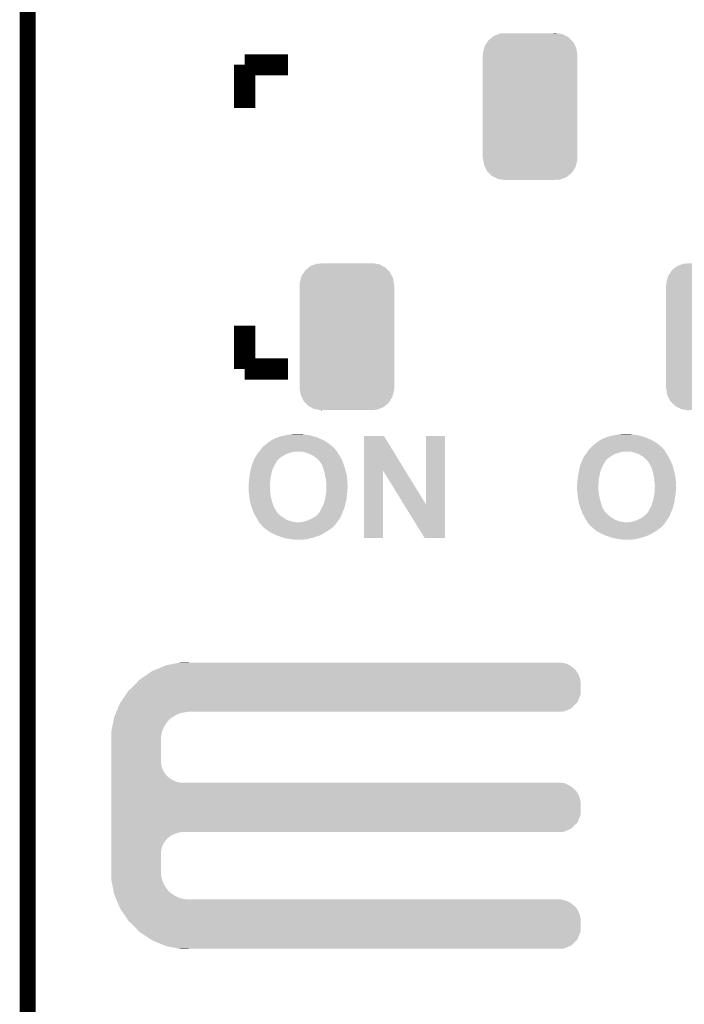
# Model space of a CAD drawing. Extents: x -1.3 to 24.2, y -3.9 to 39.2.
# Tile 25 of 37: x -1.3 to 5, y 19.6 to 29. Entities that reach past the tile are written whole.
import ezdxf

# ---------------------------------------------------------------- set-up
doc = ezdxf.new("R2010")
doc.units = 0
doc.layers.get('0').update_dxf_attribs({"linetype": 'CONTINUOUS'})
for name, color, linetype in [('RTC_25_CLICK_V101_GKO', 10, 'CONTINUOUS'), ('RTC_25_CLICK_V101_GTO', 9, 'CONTINUOUS'), ('RTC_25_CLICK_V101_GTS', 11, 'CONTINUOUS')]:
    doc.layers.add(name, color=color, linetype=linetype)

# ---------------------------------------------------------------- blocks, each defined once
blk = doc.blocks.new('CUSTOM_68')
for points in [[(-0.396604, 0.634998), (-0.362024, 0.662578), (0.39329, 0.634998), (0.365782, 0.662578)], [(-0.362024, 0.662578), (-0.346054, 0.675314), (0.365782, 0.662578), (0.3409, 0.675314)], [(-0.346054, 0.675314), (-0.301568, 0.692038), (0.3409, 0.675314), (0.308224, 0.692038)], [(-0.301568, 0.692038), (-0.285532, 0.698066), (0.308224, 0.692038), (0.27075, 0.698066)], [(-0.285532, 0.698066), (-0.220944, 0.70104), (0.27075, 0.698066), (0.25226, 0.70104)], [(0.220944, 0.70104), (0.244388, 0.702306), (0.25226, 0.70104), (0.244388, 0.702306)], [(-0.438318, 0.559164), (-0.432252, 0.581054), (0.44075, 0.559164), (0.42962, 0.581054)], [(-0.432252, 0.581054), (-0.408632, 0.616798), (0.42962, 0.581054), (0.411442, 0.616798)], [(-0.408632, 0.616798), (-0.396604, 0.634998), (0.411442, 0.616798), (0.39329, 0.634998)], [(-0.45212, -0.4953), (-0.45212, 0.4953), (0.45212, -0.4953), (0.45212, 0.4953)], [(-0.45085, 0.4953), (-0.449518, 0.518744), (0.45085, 0.4953), (0.447144, 0.518744)], [(-0.449518, 0.518744), (-0.438318, 0.559164), (0.447144, 0.518744), (0.44075, 0.559164)], [(-0.447142, -0.51874), (-0.45085, -0.4953), (0.449518, -0.51874), (0.45085, -0.4953)], [(-0.440752, -0.559164), (-0.447142, -0.51874), (0.438316, -0.559164), (0.449518, -0.51874)], [(-0.429622, -0.58105), (-0.440752, -0.559164), (0.432254, -0.58105), (0.438316, -0.559164)], [(-0.411444, -0.616798), (-0.429622, -0.58105), (0.40863, -0.616798), (0.432254, -0.58105)], [(-0.393292, -0.634996), (-0.411444, -0.616798), (0.396606, -0.634996), (0.40863, -0.616798)], [(-0.365784, -0.662578), (-0.393292, -0.634996), (0.362022, -0.662578), (0.396606, -0.634996)], [(-0.340906, -0.675312), (-0.365784, -0.662578), (0.346056, -0.675312), (0.362022, -0.662578)], [(-0.308228, -0.69204), (-0.340906, -0.675312), (0.301562, -0.69204), (0.346056, -0.675312)], [(-0.270764, -0.698066), (-0.308228, -0.69204), (0.285534, -0.698066), (0.301562, -0.69204)], [(-0.252274, -0.70104), (-0.270764, -0.698066), (0.220944, -0.70104), (0.285534, -0.698066)], [(-0.244392, -0.702308), (-0.252274, -0.70104), (-0.244392, -0.702308), (-0.220944, -0.70104)]]:
    blk.add_solid(points)

msp = doc.modelspace()

# ---------------------------------------------------------------- linework, layer by layer
at = {"layer": 'RTC_25_CLICK_V101_GKO', "const_width": 0.1524}
msp.add_lwpolyline([(-1.27, -3.81), (-1.27, 36.83)], dxfattribs=at)
at = {"layer": 'RTC_25_CLICK_V101_GTO', "const_width": 0.2032}
for points in [[(0.80264, 28.5496), (1.21666, 28.5496)], [(0.80264, 28.13558), (0.80264, 28.5496)], [(0.80264, 25.64384), (0.80264, 26.05786)], [(0.80264, 25.64384), (1.21666, 25.64384)]]:
    msp.add_lwpolyline(points, dxfattribs=at)
at = {"layer": 'RTC_25_CLICK_V101_GTO'}
for points in [[(1.017692, 24.93264), (1.041398, 24.95042), (1.60274, 24.93264), (1.5748, 24.95042)], [(1.041398, 24.95042), (1.05156, 24.958042), (1.5748, 24.95042), (1.560828, 24.958042)], [(1.05156, 24.958042), (1.065274, 24.96566), (1.560828, 24.958042), (1.54686, 24.96566)], [(1.065274, 24.96566), (1.07442, 24.97074), (1.54686, 24.96566), (1.535684, 24.97074)], [(1.07442, 24.97074), (1.089662, 24.97836), (1.535684, 24.97074), (1.51892, 24.97836)], [(1.089662, 24.97836), (1.099824, 24.98344), (1.51892, 24.97836), (1.50673, 24.98344)], [(1.099824, 24.98344), (1.104904, 24.983442), (1.50673, 24.98344), (1.506726, 24.983442)], [(1.104904, 24.983442), (1.109982, 24.98598), (1.506726, 24.983442), (1.500634, 24.98598)], [(1.109982, 24.98598), (1.117604, 24.988522), (1.500634, 24.98598), (1.494534, 24.988522)], [(1.117604, 24.988522), (1.12141, 24.99106), (1.494534, 24.988522), (1.488442, 24.99106)], [(1.12141, 24.99106), (1.125222, 24.993602), (1.488442, 24.99106), (1.479122, 24.993602)], [(1.125222, 24.993602), (1.13538, 24.99614), (1.479122, 24.993602), (1.469814, 24.99614)], [(1.13538, 24.99614), (1.148072, 24.99868), (1.469814, 24.99614), (1.4605, 24.99868)], [(1.148072, 24.99868), (1.148082, 24.998682), (1.4605, 24.99868), (1.460494, 24.998682)], [(1.148082, 24.998682), (1.160782, 25.00376), (1.460494, 24.998682), (1.443568, 25.00376)], [(1.160782, 25.00376), (1.17602, 25.0063), (1.443568, 25.00376), (1.4351, 25.0063)], [(1.17602, 25.0063), (1.19126, 25.00884), (1.4351, 25.0063), (1.4224, 25.00884)], [(1.19126, 25.00884), (1.203112, 25.01138), (1.4224, 25.00884), (1.4097, 25.01138)], [(1.203112, 25.01138), (1.214966, 25.01392), (1.4097, 25.01138), (1.384302, 25.01392)], [(1.214966, 25.01392), (1.22682, 25.01646), (1.384302, 25.01392), (1.374142, 25.01646)], [(1.22682, 25.01646), (1.24714, 25.019), (1.374142, 25.01646), (1.36398, 25.019)], [(1.24714, 25.019), (1.267462, 25.02154), (1.36398, 25.019), (1.3462, 25.02154)], [(1.940574, 24.670942), (1.94058, 25.00375), (2.335402, 24.670942), (2.131064, 25.00375)], [(1.94058, 25.00375), (1.940582, 25.00376), (2.131064, 25.00375), (1.940582, 25.00376)], [(2.53492, 24.345978), (2.53494, 25.003738), (2.715244, 24.345978), (2.71526, 25.003738)], [(2.53494, 25.003738), (2.534942, 25.00376), (2.71526, 25.003738), (2.534942, 25.00376)], [(4.153746, 24.93264), (4.1656, 24.9428), (4.73964, 24.93264), (4.723676, 24.9428)], [(4.1656, 24.9428), (4.17703, 24.95042), (4.723676, 24.9428), (4.7117, 24.95042)], [(4.17703, 24.95042), (4.188458, 24.958038), (4.7117, 24.95042), (4.697736, 24.958038)], [(4.188458, 24.958038), (4.202176, 24.96566), (4.697736, 24.958038), (4.683762, 24.96566)], [(4.202176, 24.96566), (4.21132, 24.97074), (4.683762, 24.96566), (4.67157, 24.97074)], [(4.21132, 24.97074), (4.226562, 24.97836), (4.67157, 24.97074), (4.65328, 24.97836)], [(4.226562, 24.97836), (4.236724, 24.98344), (4.65328, 24.97836), (4.642106, 24.98344)], [(4.236724, 24.98344), (4.241804, 24.983442), (4.642106, 24.98344), (4.642102, 24.983442)], [(4.241804, 24.983442), (4.246882, 24.98598), (4.642102, 24.983442), (4.636518, 24.98598)], [(4.246882, 24.98598), (4.254504, 24.988522), (4.636518, 24.98598), (4.630926, 24.988522)], [(4.254504, 24.988522), (4.25831, 24.99106), (4.630926, 24.988522), (4.625342, 24.99106)], [(4.25831, 24.99106), (4.262122, 24.993602), (4.625342, 24.99106), (4.616022, 24.993602)], [(4.262122, 24.993602), (4.27228, 24.99614), (4.616022, 24.993602), (4.606714, 24.99614)], [(4.27228, 24.99614), (4.284972, 24.99868), (4.606714, 24.99614), (4.5974, 24.99868)], [(4.284972, 24.99868), (4.284982, 24.998682), (4.5974, 24.99868), (4.597394, 24.998682)], [(4.284982, 24.998682), (4.297682, 25.00376), (4.597394, 24.998682), (4.580468, 25.00376)], [(4.297682, 25.00376), (4.31292, 25.0063), (4.580468, 25.00376), (4.572, 25.0063)], [(4.31292, 25.0063), (4.32816, 25.00884), (4.572, 25.0063), (4.5593, 25.00884)], [(4.32816, 25.00884), (4.340012, 25.01138), (4.5593, 25.00884), (4.5466, 25.01138)], [(4.340012, 25.01138), (4.351866, 25.01392), (4.5466, 25.01138), (4.521202, 25.01392)], [(4.351866, 25.01392), (4.36372, 25.01646), (4.521202, 25.01392), (4.511042, 25.01646)], [(4.36372, 25.01646), (4.38404, 25.019), (4.511042, 25.01646), (4.50088, 25.019)], [(4.38404, 25.019), (4.404362, 25.02154), (4.50088, 25.019), (4.4831, 25.02154)], [(0.921386, 24.8285), (0.932812, 24.843738), (1.196342, 24.8285), (1.24206, 24.843738)], [(0.932812, 24.843738), (0.93472, 24.84628), (1.24206, 24.843738), (1.251378, 24.84628)], [(0.93472, 24.84628), (0.938784, 24.85136), (1.251378, 24.84628), (1.270002, 24.85136)], [(0.938784, 24.85136), (0.940816, 24.8539), (1.282702, 24.85136), (1.292862, 24.8539)], [(0.940816, 24.8539), (0.948944, 24.86406), (1.683174, 24.8539), (1.6764, 24.86406)], [(0.948944, 24.86406), (0.95504, 24.87168), (1.6764, 24.86406), (1.668782, 24.87168)], [(0.95504, 24.87168), (0.962944, 24.881838), (1.668782, 24.87168), (1.66116, 24.881838)], [(0.962944, 24.881838), (0.966898, 24.88692), (1.66116, 24.881838), (1.65608, 24.88692)], [(0.966898, 24.88692), (0.972828, 24.89454), (1.65608, 24.88692), (1.647614, 24.89454)], [(0.972828, 24.89454), (0.97536, 24.894562), (1.647614, 24.89454), (1.64759, 24.894562)], [(0.97536, 24.894562), (0.975366, 24.897086), (1.64759, 24.894562), (1.644784, 24.897086)], [(0.975366, 24.897086), (0.982982, 24.904702), (1.644784, 24.897086), (1.636322, 24.904702)], [(0.982982, 24.904702), (0.989328, 24.90978), (1.636322, 24.904702), (1.630678, 24.90978)], [(0.989328, 24.90978), (0.99568, 24.91486), (1.630678, 24.90978), (1.62447, 24.91486)], [(0.99568, 24.91486), (1.01092, 24.92756), (1.62447, 24.91486), (1.60895, 24.92756)], [(1.01092, 24.92756), (1.017692, 24.93264), (1.60895, 24.92756), (1.60274, 24.93264)], [(1.35636, 24.85136), (1.33604, 24.8539), (1.684868, 24.85136), (1.683174, 24.8539)], [(1.366512, 24.848822), (1.35636, 24.85136), (1.686558, 24.848822), (1.684868, 24.85136)], [(1.37668, 24.84628), (1.366512, 24.848822), (1.688012, 24.84628), (1.686558, 24.848822)], [(1.39446, 24.841202), (1.37668, 24.84628), (1.690914, 24.841202), (1.688012, 24.84628)], [(1.420884, 24.831038), (1.39446, 24.841202), (1.69672, 24.831038), (1.690914, 24.841202)], [(4.062094, 24.83358), (4.069712, 24.843738), (4.34848, 24.83358), (4.37896, 24.843738)], [(4.069712, 24.843738), (4.07162, 24.84628), (4.37896, 24.843738), (4.388278, 24.84628)], [(4.07162, 24.84628), (4.075176, 24.85136), (4.388278, 24.84628), (4.406902, 24.85136)], [(4.075176, 24.85136), (4.076954, 24.8539), (4.419602, 24.85136), (4.429762, 24.8539)], [(4.076954, 24.8539), (4.084062, 24.864056), (4.818382, 24.8539), (4.813302, 24.864056)], [(4.084062, 24.864056), (4.0894, 24.87168), (4.813302, 24.864056), (4.805682, 24.87168)], [(4.0894, 24.87168), (4.089402, 24.871682), (4.805682, 24.87168), (4.805682, 24.871682)], [(4.089402, 24.871682), (4.09843, 24.881836), (4.805682, 24.871682), (4.79806, 24.881836)], [(4.09843, 24.881836), (4.100686, 24.884374), (4.79806, 24.881836), (4.792994, 24.884374)], [(4.100686, 24.884374), (4.102944, 24.886914), (4.792994, 24.884374), (4.79298, 24.886914)], [(4.102944, 24.886914), (4.109726, 24.89454), (4.79298, 24.886914), (4.78451, 24.89454)], [(4.109726, 24.89454), (4.11226, 24.894562), (4.78451, 24.89454), (4.784484, 24.894562)], [(4.11226, 24.894562), (4.112266, 24.897086), (4.784484, 24.894562), (4.78168, 24.897086)], [(4.112266, 24.897086), (4.119882, 24.904702), (4.78168, 24.897086), (4.77322, 24.904702)], [(4.119882, 24.904702), (4.126228, 24.90978), (4.77322, 24.904702), (4.767578, 24.90978)], [(4.126228, 24.90978), (4.13258, 24.91486), (4.767578, 24.90978), (4.76137, 24.91486)], [(4.13258, 24.91486), (4.14782, 24.92756), (4.76137, 24.91486), (4.74585, 24.92756)], [(4.14782, 24.92756), (4.153746, 24.93264), (4.74585, 24.92756), (4.73964, 24.93264)], [(4.49326, 24.85136), (4.47294, 24.8539), (4.819652, 24.85136), (4.818382, 24.8539)], [(4.50342, 24.84882), (4.49326, 24.85136), (4.820922, 24.84882), (4.819652, 24.85136)], [(4.51358, 24.84628), (4.50342, 24.84882), (4.822738, 24.84628), (4.820922, 24.84882)], [(4.53136, 24.841202), (4.51358, 24.84628), (4.826364, 24.841202), (4.822738, 24.84628)], [(4.557778, 24.83104), (4.53136, 24.841202), (4.833622, 24.83104), (4.826364, 24.841202)], [(0.874394, 24.73452), (0.882014, 24.754842), (1.09474, 24.73452), (1.104902, 24.754842)], [(0.882014, 24.754842), (0.88392, 24.759924), (1.104902, 24.754842), (1.10829, 24.759924)], [(0.88392, 24.759924), (0.883924, 24.762462), (1.10829, 24.759924), (1.109982, 24.762462)], [(0.883924, 24.762462), (0.883926, 24.762466), (1.109982, 24.762462), (1.109984, 24.762466)], [(0.883926, 24.762466), (0.889, 24.767546), (1.109984, 24.762466), (1.11506, 24.767546)], [(0.889, 24.770086), (0.889002, 24.772624), (1.115066, 24.770086), (1.117604, 24.772624)], [(0.889, 24.767546), (0.889, 24.770086), (1.11506, 24.767546), (1.115066, 24.770086)], [(0.889002, 24.772624), (0.89535, 24.78532), (1.117604, 24.772624), (1.1303, 24.78532)], [(0.89535, 24.78532), (0.89662, 24.787858), (1.1303, 24.78532), (1.133344, 24.787858)], [(0.89662, 24.787858), (0.902426, 24.798022), (1.133344, 24.787858), (1.145542, 24.798022)], [(0.902426, 24.798022), (0.90678, 24.80564), (1.145542, 24.798022), (1.158874, 24.80564)], [(0.90678, 24.80564), (0.908366, 24.80818), (1.158874, 24.80564), (1.16332, 24.80818)], [(0.908366, 24.80818), (0.914716, 24.818338), (1.16332, 24.80818), (1.178558, 24.818338)], [(0.914716, 24.818338), (0.91948, 24.825958), (1.178558, 24.818338), (1.191892, 24.825958)], [(0.91948, 24.825958), (0.921386, 24.8285), (1.191892, 24.825958), (1.196342, 24.8285)], [(1.42748, 24.8285), (1.420884, 24.831038), (1.698534, 24.8285), (1.69672, 24.831038)], [(1.442718, 24.82088), (1.42748, 24.8285), (1.703978, 24.82088), (1.698534, 24.8285)], [(1.45542, 24.81326), (1.442718, 24.82088), (1.709422, 24.81326), (1.703978, 24.82088)], [(1.46812, 24.80564), (1.45542, 24.81326), (1.713656, 24.80564), (1.709422, 24.81326)], [(1.47828, 24.798018), (1.46812, 24.80564), (1.71789, 24.798018), (1.713656, 24.80564)], [(1.485902, 24.7904), (1.47828, 24.798018), (1.72212, 24.7904), (1.71789, 24.798018)], [(1.49606, 24.782778), (1.485902, 24.7904), (1.725932, 24.782778), (1.72212, 24.7904)], [(1.501144, 24.777698), (1.49606, 24.782778), (1.728472, 24.777698), (1.725932, 24.782778)], [(1.50622, 24.775146), (1.501144, 24.777698), (1.729748, 24.775146), (1.728472, 24.777698)], [(1.506226, 24.772614), (1.50622, 24.775146), (1.731014, 24.772614), (1.729748, 24.775146)], [(1.50876, 24.77008), (1.506226, 24.772614), (1.73228, 24.77008), (1.731014, 24.772614)], [(1.512996, 24.764998), (1.50876, 24.77008), (1.73482, 24.764998), (1.73228, 24.77008)], [(1.52146, 24.75484), (1.512996, 24.764998), (1.738516, 24.75484), (1.73482, 24.764998)], [(1.53416, 24.73706), (1.52146, 24.75484), (1.74498, 24.73706), (1.738516, 24.75484)], [(4.015104, 24.744682), (4.018914, 24.754842), (4.23672, 24.744682), (4.2418, 24.754842)], [(4.018914, 24.754842), (4.02082, 24.759924), (4.2418, 24.754842), (4.243498, 24.759924)], [(4.02082, 24.762462), (4.020822, 24.762464), (4.244348, 24.762462), (4.24435, 24.762464)], [(4.02082, 24.759924), (4.02082, 24.762462), (4.243498, 24.759924), (4.244348, 24.762462)], [(4.020822, 24.762464), (4.02209, 24.765002), (4.24435, 24.762464), (4.24942, 24.765002)], [(4.02209, 24.765002), (4.023362, 24.767546), (4.24942, 24.765002), (4.25196, 24.767546)], [(4.023362, 24.767546), (4.024632, 24.770086), (4.25196, 24.767546), (4.251966, 24.770086)], [(4.024632, 24.770086), (4.03225, 24.78532), (4.251966, 24.770086), (4.2672, 24.78532)], [(4.03225, 24.78532), (4.03352, 24.787858), (4.2672, 24.78532), (4.270244, 24.787858)], [(4.03352, 24.787858), (4.039326, 24.798022), (4.270244, 24.787858), (4.282442, 24.798022)], [(4.039326, 24.798022), (4.04368, 24.80564), (4.282442, 24.798022), (4.295774, 24.80564)], [(4.04368, 24.80564), (4.045266, 24.80818), (4.295774, 24.80564), (4.30022, 24.80818)], [(4.045266, 24.80818), (4.05638, 24.825958), (4.30022, 24.80818), (4.326884, 24.825958)], [(4.05638, 24.825958), (4.058286, 24.828502), (4.326884, 24.825958), (4.3307, 24.828502)], [(4.058286, 24.828502), (4.062094, 24.83358), (4.3307, 24.828502), (4.34848, 24.83358)], [(4.56438, 24.8285), (4.557778, 24.83104), (4.835074, 24.8285), (4.833622, 24.83104)], [(4.579618, 24.82088), (4.56438, 24.8285), (4.839428, 24.82088), (4.835074, 24.8285)], [(4.59232, 24.81326), (4.579618, 24.82088), (4.84378, 24.81326), (4.839428, 24.82088)], [(4.60502, 24.80564), (4.59232, 24.81326), (4.848014, 24.80564), (4.84378, 24.81326)], [(4.61518, 24.798018), (4.60502, 24.80564), (4.852248, 24.798018), (4.848014, 24.80564)], [(4.6228, 24.7904), (4.61518, 24.798018), (4.85648, 24.7904), (4.852248, 24.798018)], [(4.63042, 24.78278), (4.6228, 24.7904), (4.86029, 24.78278), (4.85648, 24.7904)], [(4.638042, 24.777698), (4.63042, 24.78278), (4.862832, 24.777698), (4.86029, 24.78278)], [(4.64312, 24.772614), (4.638042, 24.777698), (4.865374, 24.772614), (4.862832, 24.777698)], [(4.643124, 24.770076), (4.64312, 24.772614), (4.866642, 24.770076), (4.865374, 24.772614)], [(4.647354, 24.765), (4.643124, 24.770076), (4.86918, 24.765), (4.866642, 24.770076)], [(4.65582, 24.75484), (4.647354, 24.765), (4.873798, 24.75484), (4.86918, 24.765)], [(4.66852, 24.737058), (4.65582, 24.75484), (4.88188, 24.737058), (4.873798, 24.75484)], [(0.853588, 24.6507), (0.857174, 24.671022), (1.05918, 24.6507), (1.064262, 24.671022)], [(0.857174, 24.671022), (0.85852, 24.67864), (1.064262, 24.671022), (1.067526, 24.67864)], [(0.85852, 24.67864), (0.865506, 24.70658), (1.067526, 24.67864), (1.0795, 24.70658)], [(0.865506, 24.70658), (0.868682, 24.719282), (1.0795, 24.70658), (1.08585, 24.719282)], [(0.868682, 24.719282), (0.869632, 24.721818), (1.08585, 24.719282), (1.08712, 24.721818)], [(0.869632, 24.721818), (0.874394, 24.73452), (1.08712, 24.721818), (1.09474, 24.73452)], [(1.53416, 24.737058), (1.53416, 24.73706), (1.744982, 24.737058), (1.74498, 24.73706)], [(1.54432, 24.71674), (1.53416, 24.737058), (1.751754, 24.71674), (1.744982, 24.737058)], [(1.548132, 24.70658), (1.54432, 24.71674), (1.75514, 24.70658), (1.751754, 24.71674)], [(1.55194, 24.696422), (1.548132, 24.70658), (1.758266, 24.696422), (1.75514, 24.70658)], [(1.558664, 24.67356), (1.55194, 24.696422), (1.7653, 24.67356), (1.758266, 24.696422)], [(1.56464, 24.65324), (1.558664, 24.67356), (1.771106, 24.65324), (1.7653, 24.67356)], [(1.567498, 24.637998), (1.56464, 24.65324), (1.77546, 24.637998), (1.771106, 24.65324)], [(1.94056, 24.028422), (1.940574, 24.670942), (2.123418, 24.028422), (2.12344, 24.670942)], [(2.32384, 24.345978), (2.12344, 24.670942), (2.53492, 24.345978), (2.335402, 24.670942)], [(3.990488, 24.6507), (3.994074, 24.671022), (4.19608, 24.6507), (4.201162, 24.671022)], [(3.994074, 24.671022), (3.99542, 24.67864), (4.201162, 24.671022), (4.204426, 24.67864)], [(3.99542, 24.67864), (4.002406, 24.70658), (4.204426, 24.67864), (4.2164, 24.70658)], [(4.002406, 24.70658), (4.005582, 24.719282), (4.2164, 24.70658), (4.22275, 24.719282)], [(4.005582, 24.719282), (4.006532, 24.72182), (4.22275, 24.719282), (4.22402, 24.72182)], [(4.006532, 24.72182), (4.011294, 24.734522), (4.22402, 24.72182), (4.229102, 24.734522)], [(4.011294, 24.734522), (4.015104, 24.744682), (4.229102, 24.734522), (4.23672, 24.744682)], [(4.683762, 24.70658), (4.66852, 24.737058), (4.89204, 24.70658), (4.88188, 24.737058)], [(4.688842, 24.696418), (4.683762, 24.70658), (4.895168, 24.696418), (4.89204, 24.70658)], [(4.695566, 24.67356), (4.688842, 24.696418), (4.9022, 24.67356), (4.895168, 24.696418)], [(4.70154, 24.65324), (4.695566, 24.67356), (4.906556, 24.65324), (4.9022, 24.67356)], [(4.704398, 24.638), (4.70154, 24.65324), (4.90982, 24.638), (4.906556, 24.65324)], [(0.84074, 24.546562), (0.84328, 24.561802), (1.04394, 24.546562), (1.045324, 24.561802)], [(0.84328, 24.57704), (0.84582, 24.59736), (1.04671, 24.57704), (1.048558, 24.59736)], [(0.84328, 24.561802), (0.84328, 24.57704), (1.045324, 24.561802), (1.04671, 24.57704)], [(0.84582, 24.59736), (0.846496, 24.602442), (1.048558, 24.59736), (1.04902, 24.602442)], [(0.846496, 24.602442), (0.849884, 24.62784), (1.04902, 24.602442), (1.0541, 24.62784)], [(0.849884, 24.62784), (0.8509, 24.63546), (1.0541, 24.62784), (1.055792, 24.63546)], [(0.8509, 24.63546), (0.853588, 24.6507), (1.055792, 24.63546), (1.05918, 24.6507)], [(1.57226, 24.6126), (1.567498, 24.637998), (1.778848, 24.6126), (1.77546, 24.637998)], [(1.57589, 24.5999), (1.57226, 24.6126), (1.78054, 24.5999), (1.778848, 24.6126)], [(1.57734, 24.594818), (1.57589, 24.5999), (1.780858, 24.594818), (1.78054, 24.5999)], [(1.57734, 24.577038), (1.57734, 24.594818), (1.78197, 24.577038), (1.780858, 24.594818)], [(1.580304, 24.55926), (1.57734, 24.577038), (1.78308, 24.55926), (1.78197, 24.577038)], [(1.58242, 24.546558), (1.580304, 24.55926), (1.783786, 24.546558), (1.78308, 24.55926)], [(3.97764, 24.546562), (3.98018, 24.561802), (4.18084, 24.546562), (4.18084, 24.561802)], [(3.98018, 24.57704), (3.98272, 24.59736), (4.1813, 24.57704), (4.184996, 24.59736)], [(3.98018, 24.574502), (3.98018, 24.57704), (4.18084, 24.574502), (4.1813, 24.57704)], [(3.98018, 24.561802), (3.98018, 24.574502), (4.18084, 24.561802), (4.18084, 24.574502)], [(3.98272, 24.59736), (3.983396, 24.60244), (4.184996, 24.59736), (4.18592, 24.60244)], [(3.983396, 24.60244), (3.986784, 24.62784), (4.18592, 24.60244), (4.191, 24.62784)], [(3.986784, 24.62784), (3.9878, 24.63546), (4.191, 24.62784), (4.192692, 24.63546)], [(3.9878, 24.63546), (3.990488, 24.6507), (4.192692, 24.63546), (4.19608, 24.6507)], [(4.70916, 24.6126), (4.704398, 24.638), (4.9149, 24.6126), (4.90982, 24.638)], [(4.71279, 24.5999), (4.70916, 24.6126), (4.91744, 24.5999), (4.9149, 24.6126)], [(4.71424, 24.594818), (4.71279, 24.5999), (4.917758, 24.594818), (4.91744, 24.5999)], [(4.71424, 24.577038), (4.71424, 24.594818), (4.91887, 24.577038), (4.917758, 24.594818)], [(4.71678, 24.561798), (4.71424, 24.577038), (4.919822, 24.561798), (4.91887, 24.577038)], [(4.71678, 24.55926), (4.71678, 24.561798), (4.91998, 24.55926), (4.919822, 24.561798)], [(4.71678, 24.546558), (4.71678, 24.55926), (4.920686, 24.546558), (4.91998, 24.55926)], [(0.84074, 24.54656), (0.84074, 24.546562), (1.04394, 24.54656), (1.04394, 24.546562)], [(0.84074, 24.488142), (0.84074, 24.54656), (1.04394, 24.488142), (1.04394, 24.54656)], [(0.84074, 24.475442), (0.84074, 24.488142), (1.04648, 24.475442), (1.04394, 24.488142)], [(0.84074, 24.46782), (0.84074, 24.475442), (1.04648, 24.46782), (1.04648, 24.475442)], [(0.84201, 24.457662), (0.84074, 24.46782), (1.04648, 24.457662), (1.04648, 24.46782)], [(1.57988, 24.457658), (1.58136, 24.47544), (1.780856, 24.457658), (1.78308, 24.47544)], [(1.58136, 24.47544), (1.58242, 24.48814), (1.78308, 24.47544), (1.78308, 24.48814)], [(1.58242, 24.513542), (1.58242, 24.546558), (1.78562, 24.513542), (1.783786, 24.546558)], [(1.58242, 24.505918), (1.58242, 24.513542), (1.78562, 24.505918), (1.78562, 24.513542)], [(1.58242, 24.493218), (1.58242, 24.505918), (1.78308, 24.493218), (1.78562, 24.505918)], [(1.58242, 24.48814), (1.58242, 24.493218), (1.78308, 24.48814), (1.78308, 24.493218)], [(3.9751, 24.523702), (3.97764, 24.533862), (4.178934, 24.523702), (4.17978, 24.533862)], [(3.9751, 24.51608), (3.9751, 24.523702), (4.1783, 24.51608), (4.178934, 24.523702)], [(3.9751, 24.508458), (3.9751, 24.51608), (4.1783, 24.508458), (4.1783, 24.51608)], [(3.975578, 24.500842), (3.9751, 24.508458), (4.1783, 24.500842), (4.1783, 24.508458)], [(3.97637, 24.488142), (3.975578, 24.500842), (4.18084, 24.488142), (4.1783, 24.500842)], [(3.977164, 24.475442), (3.97637, 24.488142), (4.18084, 24.475442), (4.18084, 24.488142)], [(3.97764, 24.46782), (3.977164, 24.475442), (4.18193, 24.46782), (4.18084, 24.475442)], [(3.97764, 24.546558), (3.97764, 24.546562), (4.18084, 24.546558), (4.18084, 24.546562)], [(3.97764, 24.533862), (3.97764, 24.546558), (4.17978, 24.533862), (4.18084, 24.546558)], [(3.97891, 24.45766), (3.97764, 24.46782), (4.18338, 24.45766), (4.18193, 24.46782)], [(4.71932, 24.533858), (4.71678, 24.546558), (4.921392, 24.533858), (4.920686, 24.546558)], [(4.71678, 24.488142), (4.717202, 24.493218), (4.91998, 24.488142), (4.91998, 24.493218)], [(4.71678, 24.47544), (4.71678, 24.488142), (4.91998, 24.47544), (4.91998, 24.488142)], [(4.71678, 24.457658), (4.71678, 24.47544), (4.917756, 24.457658), (4.91998, 24.47544)], [(4.717202, 24.493218), (4.71826, 24.505918), (4.91998, 24.493218), (4.92252, 24.505918)], [(4.71826, 24.505918), (4.718896, 24.513542), (4.92252, 24.505918), (4.92252, 24.513542)], [(4.718896, 24.513542), (4.71932, 24.51862), (4.92252, 24.513542), (4.922238, 24.51862)], [(4.71932, 24.51862), (4.71932, 24.533858), (4.922238, 24.51862), (4.921392, 24.533858)], [(0.843916, 24.44242), (0.84201, 24.457662), (1.04902, 24.44242), (1.04648, 24.457662)], [(0.84582, 24.42718), (0.843916, 24.44242), (1.050926, 24.42718), (1.04902, 24.44242)], [(0.846498, 24.422102), (0.84582, 24.42718), (1.05156, 24.422102), (1.050926, 24.42718)], [(0.8509, 24.38908), (0.846498, 24.422102), (1.059816, 24.38908), (1.05156, 24.422102)], [(0.852534, 24.38146), (0.8509, 24.38908), (1.06172, 24.38146), (1.059816, 24.38908)], [(0.85852, 24.35352), (0.852534, 24.38146), (1.070452, 24.35352), (1.06172, 24.38146)], [(1.559558, 24.363678), (1.56337, 24.37892), (1.766222, 24.363678), (1.77038, 24.37892)], [(1.56337, 24.37892), (1.564642, 24.384), (1.77038, 24.37892), (1.771302, 24.384)], [(1.564642, 24.384), (1.572258, 24.406858), (1.771302, 24.384), (1.775458, 24.406858)], [(1.572258, 24.40686), (1.574798, 24.43226), (1.77546, 24.40686), (1.778, 24.43226)], [(1.572258, 24.406858), (1.572258, 24.40686), (1.775458, 24.406858), (1.77546, 24.40686)], [(1.574798, 24.43226), (1.5748, 24.432262), (1.778, 24.43226), (1.778, 24.432262)], [(1.5748, 24.432262), (1.579372, 24.45512), (1.778, 24.432262), (1.78054, 24.45512)], [(1.579372, 24.45512), (1.57988, 24.457658), (1.78054, 24.45512), (1.780856, 24.457658)], [(3.980816, 24.44242), (3.97891, 24.45766), (4.18592, 24.44242), (4.18338, 24.45766)], [(3.98272, 24.42718), (3.980816, 24.44242), (4.187826, 24.42718), (4.18592, 24.44242)], [(3.983398, 24.422102), (3.98272, 24.42718), (4.18846, 24.422102), (4.187826, 24.42718)], [(3.9878, 24.38908), (3.983398, 24.422102), (4.196716, 24.38908), (4.18846, 24.422102)], [(3.989434, 24.38146), (3.9878, 24.38908), (4.19862, 24.38146), (4.196716, 24.38908)], [(3.99542, 24.35352), (3.989434, 24.38146), (4.207352, 24.35352), (4.19862, 24.38146)], [(4.69392, 24.363678), (4.699632, 24.378918), (4.903122, 24.363678), (4.90728, 24.378918)], [(4.699632, 24.378918), (4.701538, 24.383998), (4.90728, 24.378918), (4.90774, 24.383998)], [(4.701538, 24.383998), (4.70662, 24.40686), (4.90774, 24.383998), (4.90982, 24.40686)], [(4.70662, 24.40686), (4.7117, 24.432262), (4.90982, 24.40686), (4.9149, 24.432262)], [(4.7117, 24.432262), (4.716272, 24.45512), (4.9149, 24.432262), (4.91744, 24.45512)], [(4.716272, 24.45512), (4.71678, 24.457658), (4.91744, 24.45512), (4.917756, 24.457658)], [(0.862428, 24.340822), (0.85852, 24.35352), (1.074418, 24.340822), (1.070452, 24.35352)], [(0.86868, 24.320498), (0.862428, 24.340822), (1.083454, 24.320498), (1.074418, 24.340822)], [(0.869738, 24.317962), (0.86868, 24.320498), (1.08458, 24.317962), (1.083454, 24.320498)], [(0.877146, 24.30018), (0.869738, 24.317962), (1.09474, 24.30018), (1.08458, 24.317962)], [(0.88138, 24.290018), (0.877146, 24.30018), (1.101092, 24.290018), (1.09474, 24.30018)], [(0.885074, 24.279862), (0.88138, 24.290018), (1.10744, 24.279862), (1.101092, 24.290018)], [(0.890616, 24.264624), (0.885074, 24.279862), (1.120136, 24.264624), (1.10744, 24.279862)], [(1.513834, 24.269698), (1.518918, 24.277318), (1.735028, 24.269698), (1.738204, 24.277318)], [(1.518918, 24.277318), (1.524, 24.28748), (1.738204, 24.277318), (1.742438, 24.28748)], [(1.524, 24.28748), (1.53162, 24.300178), (1.742438, 24.28748), (1.747728, 24.300178)], [(1.53162, 24.300178), (1.5367, 24.31288), (1.747728, 24.300178), (1.753022, 24.31288)], [(1.5367, 24.31288), (1.539238, 24.317958), (1.753022, 24.31288), (1.755138, 24.317958)], [(1.539238, 24.317958), (1.55194, 24.34336), (1.755138, 24.317958), (1.761, 24.34336)], [(1.55194, 24.34336), (1.554796, 24.35098), (1.761, 24.34336), (1.76276, 24.35098)], [(1.554796, 24.35098), (1.559558, 24.363678), (1.76276, 24.35098), (1.766222, 24.363678)], [(2.519676, 24.02841), (2.32384, 24.345978), (2.715238, 24.02841), (2.715244, 24.345978)], [(3.999328, 24.34082), (3.99542, 24.35352), (4.21132, 24.34082), (4.207352, 24.35352)], [(4.00558, 24.320498), (3.999328, 24.34082), (4.218096, 24.320498), (4.21132, 24.34082)], [(4.006638, 24.317962), (4.00558, 24.320498), (4.21894, 24.317962), (4.218096, 24.320498)], [(4.014046, 24.30018), (4.006638, 24.317962), (4.2291, 24.30018), (4.21894, 24.317962)], [(4.01828, 24.290018), (4.014046, 24.30018), (4.235452, 24.290018), (4.2291, 24.30018)], [(4.021974, 24.279862), (4.01828, 24.290018), (4.2418, 24.279862), (4.235452, 24.290018)], [(4.027518, 24.26462), (4.021974, 24.279862), (4.2545, 24.26462), (4.2418, 24.279862)], [(4.650732, 24.269698), (4.65328, 24.277318), (4.871928, 24.269698), (4.875104, 24.277318)], [(4.65328, 24.277318), (4.660898, 24.287478), (4.875104, 24.277318), (4.879338, 24.287478)], [(4.660898, 24.287478), (4.66598, 24.300182), (4.879338, 24.287478), (4.88463, 24.300182)], [(4.66598, 24.300182), (4.6736, 24.312882), (4.88463, 24.300182), (4.889922, 24.312882)], [(4.6736, 24.312882), (4.676138, 24.317958), (4.889922, 24.312882), (4.892038, 24.317958)], [(4.676138, 24.317958), (4.68884, 24.343358), (4.892038, 24.317958), (4.8979, 24.343358)], [(4.68884, 24.343358), (4.690744, 24.35098), (4.8979, 24.343358), (4.89966, 24.35098)], [(4.690744, 24.35098), (4.69392, 24.363678), (4.89966, 24.35098), (4.903122, 24.363678)], [(0.89154, 24.262086), (0.890616, 24.264624), (1.12014, 24.262086), (1.120136, 24.264624)], [(0.89154, 24.262082), (0.89154, 24.262086), (1.120144, 24.262082), (1.12014, 24.262086)], [(0.895774, 24.254462), (0.89154, 24.262082), (1.12776, 24.254462), (1.120144, 24.262082)], [(0.897186, 24.251922), (0.895774, 24.254462), (1.132836, 24.251922), (1.12776, 24.254462)], [(0.901418, 24.244302), (0.897186, 24.251922), (1.14046, 24.244302), (1.132836, 24.251922)], [(0.909886, 24.22906), (0.901418, 24.244302), (1.16078, 24.22906), (1.14046, 24.244302)], [(0.914118, 24.22144), (0.909886, 24.22906), (1.173482, 24.22144), (1.16078, 24.22906)], [(0.91694, 24.21636), (0.914118, 24.22144), (1.18074, 24.21636), (1.173482, 24.22144)], [(0.924198, 24.203662), (0.91694, 24.21636), (1.198878, 24.203662), (1.18074, 24.21636)], [(0.931454, 24.190962), (0.924198, 24.203662), (1.231898, 24.190962), (1.198878, 24.203662)], [(0.934358, 24.18588), (0.931454, 24.190962), (1.25222, 24.18588), (1.231898, 24.190962)], [(0.937262, 24.1808), (0.934358, 24.18588), (1.269998, 24.1808), (1.25222, 24.18588)], [(1.353818, 24.1808), (1.38176, 24.188422), (1.686328, 24.1808), (1.69187, 24.188422)], [(1.38176, 24.188422), (1.412238, 24.19858), (1.69187, 24.188422), (1.699258, 24.19858)], [(1.412238, 24.19858), (1.412242, 24.198582), (1.699258, 24.19858), (1.69926, 24.198582)], [(1.412242, 24.198582), (1.42748, 24.2062), (1.69926, 24.198582), (1.704106, 24.2062)], [(1.42748, 24.2062), (1.44526, 24.21382), (1.704106, 24.2062), (1.708956, 24.21382)], [(1.44526, 24.21382), (1.4605, 24.22398), (1.708956, 24.21382), (1.71542, 24.22398)], [(1.4605, 24.22398), (1.464944, 24.22652), (1.71542, 24.22398), (1.717038, 24.22652)], [(1.464944, 24.22652), (1.478278, 24.234138), (1.717038, 24.22652), (1.720212, 24.234138)], [(1.478278, 24.234138), (1.493518, 24.246838), (1.720212, 24.234138), (1.725504, 24.246838)], [(1.493518, 24.246838), (1.50622, 24.26208), (1.725504, 24.246838), (1.731854, 24.26208)], [(1.50622, 24.26208), (1.508754, 24.264614), (1.731854, 24.26208), (1.73291, 24.264614)], [(1.508754, 24.264614), (1.50876, 24.267146), (1.73291, 24.264614), (1.733964, 24.267146)], [(1.50876, 24.267146), (1.513834, 24.269698), (1.733964, 24.267146), (1.735028, 24.269698)], [(4.02844, 24.262082), (4.027518, 24.26462), (4.25704, 24.262082), (4.2545, 24.26462)], [(4.032674, 24.254462), (4.02844, 24.262082), (4.26466, 24.254462), (4.25704, 24.262082)], [(4.034084, 24.251922), (4.032674, 24.254462), (4.269736, 24.251922), (4.26466, 24.254462)], [(4.038318, 24.244302), (4.034084, 24.251922), (4.27736, 24.244302), (4.269736, 24.251922)], [(4.04114, 24.23922), (4.038318, 24.244302), (4.284134, 24.23922), (4.27736, 24.244302)], [(4.04227, 24.23668), (4.04114, 24.23922), (4.287518, 24.23668), (4.284134, 24.23922)], [(4.045656, 24.229062), (4.04227, 24.23668), (4.295138, 24.229062), (4.287518, 24.23668)], [(4.049044, 24.22144), (4.045656, 24.229062), (4.30784, 24.22144), (4.295138, 24.229062)], [(4.0513, 24.21636), (4.049044, 24.22144), (4.315824, 24.21636), (4.30784, 24.22144)], [(4.060372, 24.203662), (4.0513, 24.21636), (4.33578, 24.203662), (4.315824, 24.21636)], [(4.064, 24.198582), (4.060372, 24.203662), (4.348984, 24.198582), (4.33578, 24.203662)], [(4.068358, 24.190958), (4.064, 24.198582), (4.3688, 24.190958), (4.348984, 24.198582)], [(4.07126, 24.18588), (4.068358, 24.190958), (4.38658, 24.18588), (4.3688, 24.190958)], [(4.074162, 24.1808), (4.07126, 24.18588), (4.4069, 24.1808), (4.38658, 24.18588)], [(4.490718, 24.1808), (4.51866, 24.188422), (4.822304, 24.1808), (4.827154, 24.188422)], [(4.51866, 24.188422), (4.549138, 24.19858), (4.827154, 24.188422), (4.83362, 24.19858)], [(4.549138, 24.19858), (4.56438, 24.2062), (4.83362, 24.19858), (4.83916, 24.2062)], [(4.56438, 24.2062), (4.58216, 24.21382), (4.83916, 24.2062), (4.844702, 24.21382)], [(4.58216, 24.21382), (4.601206, 24.226518), (4.844702, 24.21382), (4.853938, 24.226518)], [(4.601206, 24.226518), (4.61264, 24.23414), (4.853938, 24.226518), (4.857112, 24.23414)], [(4.61264, 24.23414), (4.62788, 24.24684), (4.857112, 24.23414), (4.862404, 24.24684)], [(4.62788, 24.24684), (4.643114, 24.262074), (4.862404, 24.24684), (4.868752, 24.262074)], [(4.643114, 24.262074), (4.64312, 24.264614), (4.868752, 24.262074), (4.86981, 24.264614)], [(4.64312, 24.264614), (4.64566, 24.267158), (4.86981, 24.264614), (4.87087, 24.267158)], [(4.64566, 24.267158), (4.650732, 24.269698), (4.87087, 24.267158), (4.871928, 24.269698)], [(0.937262, 24.180798), (0.937262, 24.1808), (1.270018, 24.180798), (1.269998, 24.1808)], [(0.938954, 24.17826), (0.937262, 24.180798), (1.29286, 24.17826), (1.270018, 24.180798)], [(0.944034, 24.17064), (0.938954, 24.17826), (1.67894, 24.17064), (1.68448, 24.17826)], [(0.947418, 24.165562), (0.944034, 24.17064), (1.674784, 24.165562), (1.67894, 24.17064)], [(0.957576, 24.15794), (0.947418, 24.165562), (1.668548, 24.15794), (1.674784, 24.165562)], [(0.962658, 24.147786), (0.957576, 24.15794), (1.66024, 24.147786), (1.668548, 24.15794)], [(0.967726, 24.145246), (0.962658, 24.147786), (1.658162, 24.145246), (1.66024, 24.147786)], [(0.96774, 24.142706), (0.967726, 24.145246), (1.656084, 24.142706), (1.658162, 24.145246)], [(0.967746, 24.142702), (0.96774, 24.142706), (1.656082, 24.142702), (1.656084, 24.142706)], [(0.981856, 24.13), (0.967746, 24.142702), (1.643378, 24.13), (1.656082, 24.142702)], [(0.99032, 24.12238), (0.981856, 24.13), (1.63322, 24.12238), (1.643378, 24.13)], [(0.993138, 24.119842), (0.99032, 24.12238), (1.630046, 24.119842), (1.63322, 24.12238)], [(1.003618, 24.11222), (0.993138, 24.119842), (1.62052, 24.11222), (1.630046, 24.119842)], [(1.02108, 24.09952), (1.003618, 24.11222), (1.602742, 24.09952), (1.62052, 24.11222)], [(1.021084, 24.099518), (1.02108, 24.09952), (1.60274, 24.099518), (1.602742, 24.09952)], [(1.035596, 24.08936), (1.021084, 24.099518), (1.58496, 24.08936), (1.60274, 24.099518)], [(1.04648, 24.081742), (1.035596, 24.08936), (1.572768, 24.081742), (1.58496, 24.08936)], [(1.333498, 24.17826), (1.343658, 24.1808), (1.68448, 24.17826), (1.686328, 24.1808)], [(4.074162, 24.180798), (4.074162, 24.1808), (4.406918, 24.180798), (4.4069, 24.1808)], [(4.075854, 24.17826), (4.074162, 24.180798), (4.42976, 24.17826), (4.406918, 24.180798)], [(4.080934, 24.17064), (4.075854, 24.17826), (4.81584, 24.17064), (4.820688, 24.17826)], [(4.08432, 24.16556), (4.080934, 24.17064), (4.811682, 24.16556), (4.81584, 24.17064)], [(4.091938, 24.15794), (4.08432, 24.16556), (4.805448, 24.15794), (4.811682, 24.16556)], [(4.09956, 24.147782), (4.091938, 24.15794), (4.797138, 24.147782), (4.805448, 24.15794)], [(4.10464, 24.142702), (4.09956, 24.147782), (4.792982, 24.142702), (4.797138, 24.147782)], [(4.10464, 24.1427), (4.10464, 24.142702), (4.79298, 24.1427), (4.792982, 24.142702)], [(4.118754, 24.129998), (4.10464, 24.1427), (4.780278, 24.129998), (4.79298, 24.1427)], [(4.127218, 24.12238), (4.118754, 24.129998), (4.76758, 24.12238), (4.780278, 24.129998)], [(4.13004, 24.11984), (4.127218, 24.12238), (4.764404, 24.11984), (4.76758, 24.12238)], [(4.139566, 24.11222), (4.13004, 24.11984), (4.75488, 24.11222), (4.764404, 24.11984)], [(4.15544, 24.09952), (4.139566, 24.11222), (4.73964, 24.09952), (4.75488, 24.11222)], [(4.155444, 24.099518), (4.15544, 24.09952), (4.739638, 24.099518), (4.73964, 24.09952)], [(4.171408, 24.08936), (4.155444, 24.099518), (4.72186, 24.08936), (4.739638, 24.099518)], [(4.18338, 24.081742), (4.171408, 24.08936), (4.709668, 24.081742), (4.72186, 24.08936)], [(4.470398, 24.17826), (4.480558, 24.1808), (4.820688, 24.17826), (4.822304, 24.1808)], [(1.05664, 24.076662), (1.04648, 24.081742), (1.56464, 24.076662), (1.572768, 24.081742)], [(1.07696, 24.0665), (1.05664, 24.076662), (1.54635, 24.0665), (1.56464, 24.076662)], [(1.082548, 24.06396), (1.07696, 24.0665), (1.54178, 24.06396), (1.54635, 24.0665)], [(1.1049, 24.0538), (1.082548, 24.06396), (1.521458, 24.0538), (1.54178, 24.06396)], [(1.112522, 24.05126), (1.1049, 24.0538), (1.516378, 24.05126), (1.521458, 24.0538)], [(1.135382, 24.04364), (1.112522, 24.05126), (1.495424, 24.04364), (1.516378, 24.05126)], [(1.141732, 24.0411), (1.135382, 24.04364), (1.48844, 24.0411), (1.495424, 24.04364)], [(1.160778, 24.03348), (1.141732, 24.0411), (1.465574, 24.03348), (1.48844, 24.0411)], [(1.170086, 24.030942), (1.160778, 24.03348), (1.45796, 24.030942), (1.465574, 24.03348)], [(1.18872, 24.02586), (1.170086, 24.030942), (1.435942, 24.02586), (1.45796, 24.030942)], [(1.20142, 24.02332), (1.18872, 24.02586), (1.42494, 24.02332), (1.435942, 24.02586)], [(1.21412, 24.02078), (1.20142, 24.02332), (1.413086, 24.02078), (1.42494, 24.02332)], [(1.239518, 24.01824), (1.21412, 24.02078), (1.401232, 24.01824), (1.413086, 24.02078)], [(1.249678, 24.0157), (1.239518, 24.01824), (1.38938, 24.0157), (1.401232, 24.01824)], [(1.259838, 24.01316), (1.249678, 24.0157), (1.371598, 24.01316), (1.38938, 24.0157)], [(1.292858, 24.01062), (1.277618, 24.01316), (1.353818, 24.01062), (1.371598, 24.01316)], [(2.123418, 24.0284), (1.94056, 24.028422), (2.123418, 24.0284), (2.123418, 24.028422)], [(2.715238, 24.0284), (2.519676, 24.02841), (2.715238, 24.0284), (2.715238, 24.02841)], [(4.19354, 24.076662), (4.18338, 24.081742), (4.70154, 24.076662), (4.709668, 24.081742)], [(4.21386, 24.0665), (4.19354, 24.076662), (4.68325, 24.0665), (4.70154, 24.076662)], [(4.21945, 24.06396), (4.21386, 24.0665), (4.67868, 24.06396), (4.68325, 24.0665)], [(4.241802, 24.0538), (4.21945, 24.06396), (4.658358, 24.0538), (4.67868, 24.06396)], [(4.248788, 24.05126), (4.241802, 24.0538), (4.653278, 24.05126), (4.658358, 24.0538)], [(4.276726, 24.0411), (4.248788, 24.05126), (4.62534, 24.0411), (4.653278, 24.05126)], [(4.29768, 24.03348), (4.276726, 24.0411), (4.600574, 24.03348), (4.62534, 24.0411)], [(4.306994, 24.03094), (4.29768, 24.03348), (4.59232, 24.03094), (4.600574, 24.03348)], [(4.32562, 24.02586), (4.306994, 24.03094), (4.572, 24.02586), (4.59232, 24.03094)], [(4.338322, 24.02332), (4.32562, 24.02586), (4.56184, 24.02332), (4.572, 24.02586)], [(4.351022, 24.02078), (4.338322, 24.02332), (4.549986, 24.02078), (4.56184, 24.02332)], [(4.373878, 24.01824), (4.351022, 24.02078), (4.538132, 24.01824), (4.549986, 24.02078)], [(4.385308, 24.0157), (4.373878, 24.01824), (4.52628, 24.0157), (4.538132, 24.01824)], [(4.396738, 24.01316), (4.385308, 24.0157), (4.507228, 24.01316), (4.52628, 24.0157)], [(4.429758, 24.01062), (4.414518, 24.01316), (4.488178, 24.01062), (4.507228, 24.01316)], [(-0.069042, 22.76094), (0.004382, 22.791418), (3.96494, 22.76094), (3.934462, 22.791418)], [(0.004382, 22.791418), (0.053342, 22.81174), (3.934462, 22.791418), (3.905108, 22.81174)], [(0.053342, 22.81174), (0.066262, 22.814278), (3.905108, 22.81174), (3.901442, 22.814278)], [(0.066262, 22.814278), (0.143848, 22.829518), (3.901442, 22.814278), (3.863342, 22.829518)], [(0.143848, 22.829518), (0.18265, 22.83714), (3.863342, 22.829518), (3.822702, 22.83714)], [(0.18265, 22.83714), (0.19547, 22.839658), (0.269262, 22.83714), (0.26924, 22.839658)], [(0.19547, 22.839658), (0.195582, 22.83968), (0.26924, 22.839658), (0.195582, 22.83968)], [(-0.203198, 22.67204), (-0.17734, 22.689818), (4.006374, 22.67204), (4.00304, 22.689818)], [(-0.17734, 22.689818), (-0.12192, 22.72792), (4.00304, 22.689818), (3.9878, 22.72792)], [(-0.12192, 22.72792), (-0.08128, 22.75586), (3.9878, 22.72792), (3.968458, 22.75586)], [(-0.08128, 22.75586), (-0.069042, 22.76094), (3.968458, 22.75586), (3.96494, 22.76094)], [(-0.307338, 22.5679), (-0.254, 22.6187), (4.010658, 22.5679), (4.010658, 22.6187)], [(-0.254, 22.6187), (-0.224974, 22.649178), (4.010658, 22.6187), (4.01066, 22.649178)], [(-0.224974, 22.649178), (-0.203198, 22.67204), (4.01066, 22.649178), (4.006374, 22.67204)], [(-0.381702, 22.45868), (-0.329824, 22.534876), (3.980176, 22.45868), (4.010658, 22.534876)], [(-0.329824, 22.534876), (-0.307338, 22.5679), (4.010658, 22.534876), (4.010658, 22.5679)], [(-0.422358, 22.36724), (-0.409706, 22.39772), (3.843016, 22.36724), (3.919216, 22.39772)], [(-0.409706, 22.39772), (-0.388618, 22.448522), (3.919216, 22.39772), (3.970018, 22.448522)], [(-0.388618, 22.448522), (-0.381702, 22.45868), (3.970018, 22.448522), (3.980176, 22.45868)], [(-0.44949, 22.2885), (-0.445996, 22.30628), (0.078738, 22.2885), (0.099058, 22.30628)], [(-0.445996, 22.30628), (-0.444498, 22.313902), (0.099058, 22.30628), (0.110838, 22.313902)], [(-0.444498, 22.313902), (-0.436066, 22.334218), (0.110838, 22.313902), (0.14224, 22.334218)], [(-0.436066, 22.334218), (-0.427632, 22.354538), (0.14224, 22.334218), (0.190498, 22.354538)], [(-0.427632, 22.354538), (-0.423414, 22.3647), (0.190498, 22.354538), (0.24384, 22.3647)], [(-0.423414, 22.3647), (-0.422358, 22.36724), (0.24384, 22.3647), (0.26924, 22.36724)], [(-0.471444, 22.176738), (-0.461964, 22.225), (0.0127, 22.176738), (0.03302, 22.225)], [(-0.461964, 22.225), (-0.453482, 22.268178), (0.03302, 22.225), (0.06096, 22.268178)], [(-0.453482, 22.268178), (-0.44949, 22.2885), (0.06096, 22.268178), (0.078738, 22.2885)], [(-0.47244, 22.171662), (-0.471444, 22.176738), (0.011684, 22.171662), (0.0127, 22.176738)], [(-0.470862, 22.125938), (-0.47244, 22.171662), (0.00254, 22.125938), (0.011684, 22.171662)], [(-0.4699, 22.098), (-0.470862, 22.125938), (0.00254, 22.098), (0.00254, 22.125938)], [(-0.4699, 21.879558), (-0.4699, 22.098), (0.00254, 21.879558), (0.00254, 22.098)], [(-0.4699, 21.838918), (-0.4699, 21.879558), (0.010162, 21.838918), (0.00254, 21.879558)], [(-0.4699, 21.800818), (-0.4699, 21.838918), (0.025402, 21.800818), (0.010162, 21.838918)], [(-0.4699, 21.76526), (-0.4699, 21.800818), (0.0508, 21.76526), (0.025402, 21.800818)], [(-0.4699, 21.750018), (-0.4699, 21.76526), (0.063502, 21.750018), (0.0508, 21.76526)], [(-0.4699, 21.73732), (-0.4699, 21.750018), (0.078742, 21.73732), (0.063502, 21.750018)], [(-0.4699, 21.71446), (-0.4699, 21.73732), (0.114302, 21.71446), (0.078742, 21.73732)], [(-0.4699, 21.69668), (-0.4699, 21.71446), (0.152402, 21.69668), (0.114302, 21.71446)], [(-0.4699, 21.68906), (-0.4699, 21.69668), (0.190502, 21.68906), (0.152402, 21.69668)], [(-0.4699, 21.681438), (-0.4699, 21.68906), (3.863342, 21.681438), (3.822702, 21.68906)], [(-0.4699, 21.663658), (-0.4699, 21.681438), (3.901442, 21.663658), (3.863342, 21.681438)], [(-0.4699, 21.6408), (-0.4699, 21.663658), (3.93446, 21.6408), (3.901442, 21.663658)], [(-0.4699, 21.628102), (-0.4699, 21.6408), (3.949698, 21.628102), (3.93446, 21.6408)], [(-0.4699, 21.612858), (-0.4699, 21.628102), (3.96494, 21.612858), (3.949698, 21.628102)], [(-0.4699, 21.5773), (-0.4699, 21.612858), (3.9878, 21.5773), (3.96494, 21.612858)], [(-0.4699, 21.539198), (-0.4699, 21.5773), (4.00304, 21.539198), (3.9878, 21.5773)], [(-0.4699, 21.498558), (-0.4699, 21.539198), (4.01066, 21.498558), (4.00304, 21.539198)], [(-0.4699, 21.384256), (-0.4699, 21.498558), (4.010658, 21.384256), (4.01066, 21.498558)], [(-0.4699, 21.30806), (-0.4699, 21.384256), (3.980178, 21.30806), (4.010658, 21.384256)], [(-0.4699, 21.249638), (-0.4699, 21.30806), (3.919216, 21.249638), (3.980178, 21.30806)], [(-0.4699, 21.21662), (-0.4699, 21.249638), (3.843016, 21.21662), (3.919216, 21.249638)], [(-0.4699, 21.206458), (-0.4699, 21.21662), (0.152398, 21.206458), (0.190496, 21.21662)], [(-0.4699, 21.191218), (-0.4699, 21.206458), (0.1143, 21.191218), (0.152398, 21.206458)], [(-0.4699, 21.16836), (-0.4699, 21.191218), (0.07874, 21.16836), (0.1143, 21.191218)], [(-0.4699, 21.155658), (-0.4699, 21.16836), (0.063498, 21.155658), (0.07874, 21.16836)], [(-0.4699, 21.14042), (-0.4699, 21.155658), (0.0508, 21.14042), (0.063498, 21.155658)], [(-0.4699, 21.10486), (-0.4699, 21.14042), (0.0254, 21.10486), (0.0508, 21.14042)], [(-0.4699, 21.066758), (-0.4699, 21.10486), (0.01016, 21.066758), (0.0254, 21.10486)], [(-0.4699, 21.026118), (-0.4699, 21.066758), (0.00254, 21.026118), (0.01016, 21.066758)], [(-0.4699, 20.8407), (-0.4699, 21.026118), (0.00254, 20.8407), (0.00254, 21.026118)], [(-0.47244, 20.767042), (-0.470776, 20.815298), (0.011734, 20.767042), (0.00254, 20.815298)], [(-0.470776, 20.815298), (-0.4699, 20.8407), (0.00254, 20.815298), (0.00254, 20.8407)], [(-0.47144, 20.761958), (-0.47244, 20.767042), (0.012702, 20.761958), (0.011734, 20.767042)], [(-0.461962, 20.7137), (-0.47144, 20.761958), (0.033022, 20.7137), (0.012702, 20.761958)], [(-0.453478, 20.670518), (-0.461962, 20.7137), (0.06096, 20.670518), (0.033022, 20.7137)], [(-0.449488, 20.650198), (-0.453478, 20.670518), (0.07874, 20.650198), (0.06096, 20.670518)], [(-0.445996, 20.63242), (-0.449488, 20.650198), (0.099062, 20.63242), (0.07874, 20.650198)], [(-0.4445, 20.624802), (-0.445996, 20.63242), (0.110836, 20.624802), (0.099062, 20.63242)], [(-0.436064, 20.60448), (-0.4445, 20.624802), (0.14224, 20.60448), (0.110836, 20.624802)], [(-0.427628, 20.58416), (-0.436064, 20.60448), (0.190502, 20.58416), (0.14224, 20.60448)], [(-0.423412, 20.574), (-0.427628, 20.58416), (0.243842, 20.574), (0.190502, 20.58416)], [(-0.419194, 20.563838), (-0.423412, 20.574), (3.863342, 20.563838), (3.822702, 20.574)], [(-0.412868, 20.548598), (-0.419194, 20.563838), (3.901442, 20.548598), (3.863342, 20.563838)], [(-0.403378, 20.525738), (-0.412868, 20.548598), (3.934462, 20.525738), (3.901442, 20.548598)], [(-0.397054, 20.5105), (-0.403378, 20.525738), (3.9497, 20.5105), (3.934462, 20.525738)], [(-0.39178, 20.497796), (-0.397054, 20.5105), (3.96494, 20.497796), (3.9497, 20.5105)], [(-0.38862, 20.49018), (-0.39178, 20.497796), (3.969838, 20.49018), (3.96494, 20.497796)], [(-0.369992, 20.46224), (-0.38862, 20.49018), (3.9878, 20.46224), (3.969838, 20.49018)], [(-0.344592, 20.424138), (-0.369992, 20.46224), (4.00304, 20.424138), (3.9878, 20.46224)], [(-0.317498, 20.383498), (-0.344592, 20.424138), (4.01066, 20.383498), (4.00304, 20.424138)], [(-0.30734, 20.36826), (-0.317498, 20.383498), (4.010658, 20.36826), (4.01066, 20.383498)], [(-0.254, 20.31746), (-0.30734, 20.36826), (4.010658, 20.31746), (4.010658, 20.36826)], [(-0.208034, 20.269196), (-0.254, 20.31746), (4.010658, 20.269196), (4.010658, 20.31746)], [(-0.203202, 20.264122), (-0.208034, 20.269196), (4.008628, 20.264122), (4.010658, 20.269196)], [(-0.096518, 20.193), (-0.203202, 20.264122), (3.980176, 20.193), (4.008628, 20.264122)], [(-0.081282, 20.182842), (-0.096518, 20.193), (3.970018, 20.182842), (3.980176, 20.193)], [(0.041106, 20.13204), (-0.081282, 20.182842), (3.919216, 20.13204), (3.970018, 20.182842)], [(0.053338, 20.126962), (0.041106, 20.13204), (3.90652, 20.126962), (3.919216, 20.13204)], [(0.18265, 20.10156), (0.053338, 20.126962), (3.843016, 20.10156), (3.90652, 20.126962)], [(0.195578, 20.09902), (0.18265, 20.10156), (0.195578, 20.09902), (0.26924, 20.10156)]]:
    msp.add_solid(points, dxfattribs=at)

# ---------------------------------------------------------------- block references
at = {"layer": 'RTC_25_CLICK_V101_GTS'}
for p in [(3.52806, 28.15082), (1.778, 25.95118), (5.27812, 25.95118)]:
    msp.add_blockref('CUSTOM_68', p, dxfattribs=at)

doc.saveas('drawing.dxf')
